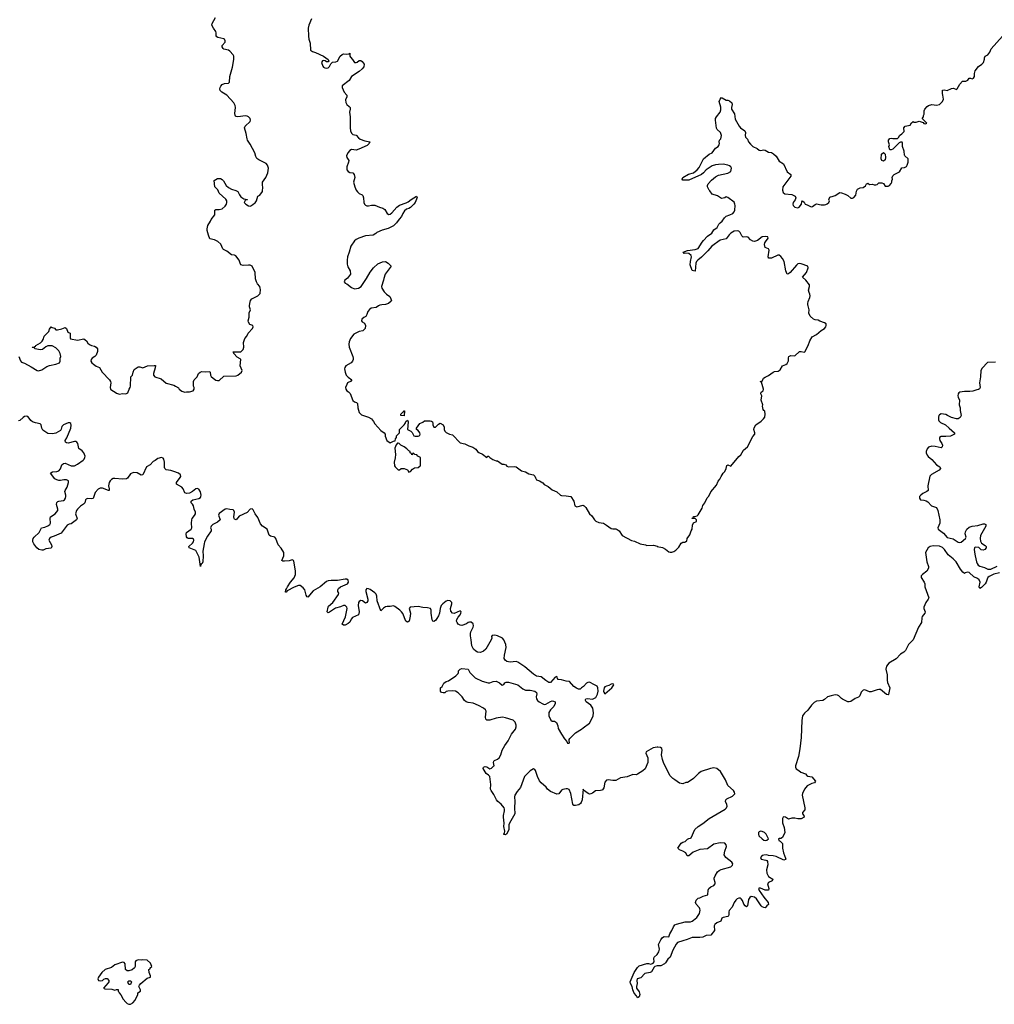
# Model space of a CAD drawing. Header units: inches. Extents: x 2380427 to 2580949, y 385907 to 546039.
# Tile 2 of 121: x 2391807 to 2404335, y 451022 to 463681. Entities that reach past the tile are written whole.
import ezdxf

# ---------------------------------------------------------------- set-up
doc = ezdxf.new("R2010")
doc.units = ezdxf.units.IN
doc.header["$MEASUREMENT"] = 0
for name, color, linetype in [('C3495', 7, 'Continuous'), ('C3496', 7, 'Continuous'), ('C4405', 7, 'Continuous'), ('C4406', 7, 'Continuous')]:
    doc.layers.add(name, color=color, linetype=linetype)

msp = doc.modelspace()

# ---------------------------------------------------------------- linework, layer by layer
at = {"layer": 'C3495', "color": 5, "elevation": 80}
for points in [[(2391795, 459350), (2391816, 459296), (2391830, 459279), (2391870, 459263), (2391956, 459216), (2392030, 459171), (2392050, 459166), (2392090, 459181), (2392156, 459224), (2392190, 459236), (2392270, 459251), (2392318, 459270), (2392328, 459292), (2392329, 459329), (2392334, 459350), (2392329, 459390), (2392310, 459422), (2392270, 459462), (2392226, 459486), (2392190, 459489), (2392170, 459486), (2392144, 459476), (2392098, 459442), (2392070, 459436), (2392006, 459450), (2391990, 459466), (2391970, 459468), (2391968, 459472), (2391990, 459472), (2392010, 459482), (2392015, 459490), (2392074, 459526), (2392094, 459546), (2392109, 459570), (2392122, 459610), (2392183, 459670), (2392190, 459702), (2392210, 459734), (2392224, 459724), (2392253, 459713), (2392270, 459694), (2392294, 459694), (2392350, 459706), (2392390, 459725), (2392410, 459712), (2392425, 459665), (2392454, 459650), (2392454, 459590), (2392458, 459578), (2392550, 459561), (2392630, 459576), (2392667, 459550), (2392684, 459524), (2392703, 459503), (2392731, 459491), (2392770, 459484), (2392790, 459471), (2392807, 459450), (2392805, 459415), (2392791, 459369), (2392771, 459349), (2392738, 459330), (2392727, 459313), (2392723, 459290), (2392735, 459270), (2392756, 459250), (2392790, 459228), (2392831, 459211), (2392866, 459150), (2392961, 459050), (2392974, 459030), (2392978, 459010), (2392971, 458950), (2392976, 458930), (2392990, 458916), (2393034, 458894), (2393050, 458879), (2393090, 458868), (2393130, 458876), (2393170, 458871), (2393190, 458878), (2393196, 458884), (2393213, 458930), (2393229, 458950), (2393233, 458970), (2393235, 459090), (2393257, 459110), (2393265, 459150), (2393278, 459182), (2393290, 459194), (2393330, 459217), (2393350, 459219), (2393390, 459204), (2393450, 459232), (2393537, 459237), (2393553, 459233), (2393550, 459206), (2393527, 459130), (2393527, 459110), (2393543, 459090), (2393625, 459065), (2393690, 459007), (2393790, 458981), (2393811, 458971), (2393847, 458947), (2393858, 458930), (2393890, 458906), (2393930, 458891), (2393950, 458896), (2393990, 458896), (2394038, 458910), (2394049, 458930), (2394049, 458950), (2394042, 458970), (2394042, 459030), (2394049, 459050), (2394089, 459090), (2394106, 459134), (2394128, 459150), (2394150, 459159), (2394190, 459155), (2394250, 459158), (2394256, 459150), (2394261, 459110), (2394270, 459092), (2394292, 459070), (2394330, 459045), (2394350, 459042), (2394370, 459042), (2394430, 459098), (2394590, 459102), (2394610, 459112), (2394658, 459150), (2394668, 459170), (2394642, 459230), (2394649, 459310), (2394642, 459322), (2394602, 459342), (2394558, 459390), (2394558, 459398), (2394546, 459410), (2394650, 459411), (2394679, 459441), (2394689, 459471), (2394685, 459530), (2394700, 459580), (2394726, 459614), (2394742, 459650), (2394801, 459710), (2394809, 459730), (2394802, 459750), (2394764, 459764), (2394746, 459790), (2394745, 459810), (2394758, 459858), (2394758, 459910), (2394775, 459950), (2394761, 459990), (2394762, 460000)], [(2396418, 460000), (2396390, 459982), (2396326, 459974), (2396305, 459955), (2396282, 459930), (2396271, 459890), (2396255, 459865), (2396230, 459854), (2396205, 459830), (2396201, 459810), (2396210, 459798), (2396238, 459778), (2396254, 459750), (2396247, 459710), (2396219, 459681), (2396170, 459672), (2396101, 459639), (2396059, 459581), (2396042, 459538), (2396038, 459510), (2396042, 459470), (2396089, 459350), (2396094, 459330), (2396092, 459310), (2396084, 459290), (2396069, 459271), (2395998, 459230), (2395985, 459210), (2395982, 459190), (2395989, 459150), (2396004, 459110), (2396027, 459087), (2396076, 459050), (2396058, 459030), (2396030, 459018), (2396022, 459010), (2396010, 458990), (2395996, 458950), (2395998, 458930), (2396013, 458910), (2396035, 458895), (2396054, 458874), (2396090, 458783), (2396110, 458768), (2396138, 458758), (2396147, 458747), (2396154, 458690), (2396169, 458629), (2396202, 458602), (2396291, 458570), (2396328, 458548), (2396354, 458514), (2396370, 458483), (2396450, 458401), (2396491, 458370), (2396505, 458350), (2396506, 458326), (2396525, 458270), (2396570, 458242), (2396610, 458262), (2396635, 458265), (2396638, 458290), (2396649, 458310), (2396649, 458331), (2396688, 458370), (2396690, 458414), (2396749, 458471), (2396762, 458490), (2396770, 458514), (2396790, 458534), (2396802, 458510), (2396793, 458413), (2396834, 458390), (2396852, 458372), (2396872, 458332), (2396890, 458325), (2396930, 458326), (2396950, 458334), (2396955, 458350), (2396949, 458370), (2396930, 458398), (2396906, 458410), (2396908, 458430), (2396949, 458491), (2396990, 458505), (2397010, 458525), (2397085, 458525), (2397100, 458520), (2397111, 458511), (2397118, 458490), (2397118, 458470), (2397130, 458442), (2397150, 458442), (2397190, 458482), (2397210, 458494), (2397251, 458470), (2397263, 458443), (2397264, 458410), (2397271, 458390), (2397290, 458375), (2397330, 458354), (2397370, 458343), (2397470, 458241), (2397530, 458226), (2397580, 458200), (2397630, 458186), (2397670, 458158), (2397690, 458131), (2397710, 458116), (2397757, 458097), (2397810, 458054), (2397826, 458070), (2397834, 458070), (2397852, 458050), (2397890, 458025), (2397930, 458011), (2397950, 458011), (2398010, 457965), (2398030, 457965), (2398056, 457956), (2398070, 457942), (2398092, 457932), (2398170, 457936), (2398190, 457931), (2398259, 457879), (2398310, 457867), (2398350, 457841), (2398411, 457831), (2398430, 457812), (2398436, 457790), (2398450, 457765), (2398490, 457751), (2398530, 457727), (2398550, 457707), (2398600, 457680), (2398650, 457636), (2398710, 457611), (2398758, 457570), (2398770, 457564), (2398830, 457560), (2398891, 457551), (2398931, 457490), (2398941, 457430), (2398970, 457420), (2399050, 457439), (2399064, 457430), (2399082, 457410), (2399130, 457327), (2399161, 457301), (2399194, 457250), (2399212, 457232), (2399250, 457218), (2399310, 457207), (2399350, 457183), (2399410, 457138), (2399430, 457133), (2399470, 457133), (2399488, 457128), (2399511, 457110), (2399552, 457050), (2399670, 456985), (2399710, 456976), (2399781, 456941), (2399850, 456931), (2399870, 456921), (2399953, 456927), (2400000, 456911)], [(2400000, 454328), (2399950, 454318), (2399858, 454270), (2399856, 454250), (2399879, 454190), (2399883, 454150), (2399879, 454130), (2399846, 454050), (2399817, 454023), (2399750, 453981), (2399730, 453974), (2399690, 453975), (2399615, 453945), (2399530, 453934), (2399470, 453901), (2399430, 453899), (2399370, 453909), (2399350, 453904), (2399330, 453878), (2399314, 453806), (2399299, 453781), (2399290, 453774), (2399271, 453769), (2399210, 453766), (2399170, 453735), (2399150, 453726), (2399130, 453725), (2399112, 453732), (2399055, 453775), (2399050, 453786), (2399037, 453650), (2399025, 453615), (2399017, 453603), (2398994, 453586), (2398950, 453576), (2398930, 453578), (2398915, 453595), (2398891, 453731), (2398870, 453784), (2398850, 453794), (2398830, 453794), (2398790, 453784), (2398770, 453774), (2398737, 453730), (2398710, 453722), (2398630, 453757), (2398590, 453789), (2398573, 453813), (2398510, 453869), (2398490, 453894), (2398463, 453950), (2398439, 454030), (2398430, 454042), (2398410, 454049), (2398370, 454024), (2398296, 453950), (2398244, 453810), (2398201, 453759), (2398171, 453710), (2398165, 453690), (2398171, 453631), (2398166, 453550), (2398170, 453470), (2398102, 453350), (2398095, 453330), (2398096, 453264), (2398065, 453210), (2398050, 453199), (2398030, 453206), (2398029, 453209), (2398039, 453221), (2398044, 453250), (2398032, 453310), (2398035, 453350), (2398024, 453430), (2398024, 453450), (2398038, 453510), (2398040, 453530), (2398034, 453550), (2397996, 453596), (2397954, 453630), (2397937, 453650), (2397901, 453721), (2397866, 453770), (2397859, 453790), (2397863, 453850), (2397849, 453950), (2397835, 453970), (2397801, 453990), (2397765, 454055), (2397769, 454070), (2397790, 454078), (2397813, 454073), (2397850, 454051), (2397870, 454056), (2397898, 454082), (2397904, 454090), (2397898, 454130), (2397901, 454150), (2397910, 454158), (2397947, 454173), (2397969, 454191), (2397993, 454230), (2398009, 454290), (2398044, 454350), (2398087, 454410), (2398130, 454495), (2398181, 454559), (2398189, 454590), (2398189, 454610), (2398177, 454650), (2398150, 454676), (2398050, 454707), (2398012, 454712), (2397930, 454699), (2397850, 454677), (2397810, 454675), (2397799, 454690), (2397793, 454713), (2397801, 454790), (2397793, 454810), (2397770, 454829), (2397705, 454865), (2397634, 454894), (2397570, 454902), (2397544, 454910), (2397525, 454930), (2397496, 454976), (2397445, 455025), (2397410, 455050), (2397370, 455053), (2397311, 455049), (2397290, 455044), (2397270, 455027), (2397250, 455025), (2397229, 455029), (2397217, 455050), (2397218, 455090), (2397238, 455110), (2397258, 455150), (2397290, 455171), (2397318, 455182), (2397415, 455245), (2397443, 455277), (2397449, 455290), (2397449, 455310), (2397470, 455331), (2397490, 455341), (2397572, 455332), (2397592, 455290), (2397660, 455220), (2397750, 455176), (2397830, 455156), (2397850, 455156), (2397891, 455171), (2397930, 455178), (2397975, 455155), (2398010, 455125), (2398030, 455132), (2398045, 455155), (2398058, 455162), (2398090, 455163), (2398210, 455130), (2398276, 455076), (2398310, 455059), (2398370, 455060), (2398427, 455047), (2398450, 455030), (2398455, 455015), (2398447, 454973), (2398450, 454950), (2398463, 454930), (2398484, 454910), (2398530, 454883), (2398550, 454877), (2398570, 454880), (2398630, 454917), (2398650, 454922), (2398670, 454921), (2398691, 454910), (2398691, 454890), (2398673, 454850), (2398630, 454810), (2398610, 454774), (2398610, 454730), (2398633, 454673), (2398650, 454664), (2398682, 454662), (2398705, 454645), (2398723, 454603), (2398730, 454570), (2398770, 454495), (2398810, 454436), (2398841, 454401), (2398850, 454381), (2398870, 454378), (2398875, 454390), (2398868, 454410), (2398868, 454428), (2398879, 454441), (2398950, 454511), (2399030, 454558), (2399050, 454578), (2399130, 454636), (2399150, 454665), (2399178, 454730), (2399182, 454770), (2399174, 454830), (2399150, 454870), (2399089, 454910), (2399079, 454930), (2399080, 454940), (2399086, 454950), (2399105, 454955), (2399170, 454945), (2399214, 454966), (2399234, 455010), (2399241, 455050), (2399240, 455090), (2399230, 455111), (2399196, 455130), (2399130, 455162), (2399110, 455161), (2399091, 455150), (2399053, 455107), (2399030, 455089), (2399010, 455075), (2398990, 455075), (2398965, 455085), (2398930, 455108), (2398873, 455173), (2398830, 455175), (2398770, 455195), (2398730, 455198), (2398718, 455210), (2398715, 455230), (2398710, 455235), (2398690, 455228), (2398630, 455159), (2398610, 455158), (2398570, 455183), (2398510, 455231), (2398450, 455242), (2398410, 455265), (2398302, 455362), (2398210, 455422), (2398189, 455429), (2398110, 455422), (2398068, 455428), (2398046, 455446), (2398036, 455470), (2398039, 455510), (2398062, 455610), (2398054, 455650), (2398028, 455708), (2398011, 455730), (2397950, 455760), (2397914, 455766), (2397878, 455762), (2397871, 455750), (2397874, 455730), (2397867, 455710), (2397798, 455590), (2397770, 455561), (2397730, 455545), (2397690, 455549), (2397670, 455561), (2397638, 455590), (2397619, 455630), (2397612, 455710), (2397601, 455761), (2397601, 455790), (2397606, 455810), (2397635, 455870), (2397638, 455890), (2397634, 455914), (2397610, 455935), (2397590, 455937), (2397570, 455930), (2397550, 455915), (2397490, 455892), (2397470, 455895), (2397445, 455910), (2397429, 455930), (2397421, 455950), (2397425, 455970), (2397442, 455998), (2397470, 456031), (2397479, 456050), (2397482, 456070), (2397470, 456079), (2397390, 456045), (2397369, 456049), (2397350, 456078), (2397345, 456110), (2397361, 456170), (2397362, 456190), (2397339, 456210), (2397310, 456212), (2397290, 456203), (2397245, 456170), (2397226, 456150), (2397212, 456110), (2397205, 456050), (2397190, 456017), (2397170, 455981), (2397150, 455957), (2397130, 455944), (2397118, 455950), (2397110, 455966), (2397098, 456050), (2397098, 456090), (2397087, 456110), (2397050, 456121), (2396990, 456122), (2396930, 456138), (2396824, 456130), (2396813, 456110), (2396830, 456050), (2396826, 456014), (2396813, 455950), (2396790, 455937), (2396770, 455950), (2396730, 456046), (2396713, 456070), (2396694, 456090), (2396630, 456138), (2396610, 456144), (2396570, 456136), (2396530, 456137), (2396510, 456133), (2396484, 456116), (2396450, 456082), (2396401, 456210), (2396398, 456270), (2396390, 456295), (2396373, 456313), (2396310, 456356), (2396290, 456365), (2396270, 456367), (2396256, 456350), (2396256, 456330), (2396280, 456230), (2396280, 456210), (2396270, 456186), (2396250, 456178), (2396213, 456210), (2396194, 456214), (2396170, 456201), (2396164, 456190), (2396158, 456150), (2396170, 456070), (2396161, 456030), (2396084, 455996), (2396066, 455974), (2396050, 455937), (2396030, 455917), (2395990, 455897), (2395970, 455898), (2395953, 455910), (2395996, 456004), (2396014, 456090), (2396015, 456110), (2396010, 456129), (2395991, 456151), (2395970, 456151), (2395930, 456133), (2395867, 456113), (2395790, 456062), (2395770, 456057), (2395759, 456070), (2395771, 456130), (2395778, 456142), (2395830, 456190), (2395905, 456290), (2395907, 456310), (2395898, 456330), (2395897, 456350), (2395904, 456370), (2395930, 456390), (2396022, 456430), (2396033, 456450), (2396030, 456475), (2396010, 456488), (2395990, 456490), (2395890, 456470), (2395810, 456472), (2395770, 456465), (2395750, 456456), (2395670, 456391), (2395581, 456339), (2395510, 456256), (2395502, 456262), (2395490, 456284), (2395471, 456351), (2395450, 456378), (2395410, 456407), (2395390, 456407), (2395333, 456387), (2395243, 456337), (2395230, 456322), (2395222, 456322), (2395228, 456350), (2395238, 456362), (2395248, 456390), (2395286, 456450), (2395335, 456505), (2395353, 456547), (2395354, 456594), (2395330, 456718), (2395326, 456726), (2395310, 456735), (2395270, 456723), (2395210, 456718), (2395190, 456720), (2395176, 456730), (2395200, 456790), (2395204, 456810), (2395201, 456830), (2395167, 456887), (2395129, 456930), (2395101, 457010), (2395086, 457026), (2395030, 457041), (2395014, 457054), (2394990, 457130), (2394930, 457170), (2394901, 457201), (2394870, 457282), (2394833, 457330), (2394810, 457378), (2394793, 457393), (2394770, 457389), (2394730, 457346), (2394630, 457296), (2394590, 457249), (2394570, 457259), (2394565, 457270), (2394561, 457290), (2394566, 457350), (2394561, 457370), (2394550, 457380), (2394510, 457382), (2394470, 457394), (2394450, 457390), (2394370, 457332), (2394363, 457310), (2394383, 457250), (2394350, 457219), (2394291, 457190), (2394268, 457170), (2394261, 457150), (2394268, 457130), (2394268, 457110), (2394220, 457040), (2394184, 456970), (2394176, 456944), (2394162, 456850), (2394164, 456790), (2394159, 456710), (2394153, 456690), (2394139, 456681), (2394131, 456669), (2394130, 456649), (2394115, 456770), (2394080, 456840), (2394070, 456855), (2394050, 456867), (2393984, 456890), (2393983, 456910), (2394027, 456950), (2394040, 456970), (2394046, 456990), (2394041, 457001), (2394030, 457011), (2393972, 457012), (2393959, 457020), (2393952, 457032), (2393947, 457070), (2393952, 457090), (2394011, 457130), (2394021, 457150), (2394016, 457210), (2394018, 457250), (2394025, 457270), (2394055, 457305), (2394067, 457330), (2394066, 457350), (2394048, 457390), (2394040, 457430), (2394030, 457453), (2394013, 457470), (2394009, 457490), (2394031, 457509), (2394110, 457526), (2394130, 457540), (2394137, 457550), (2394140, 457570), (2394130, 457609), (2394110, 457643), (2394087, 457653), (2394069, 457651), (2394026, 457614), (2393990, 457594), (2393950, 457591), (2393930, 457600), (2393907, 457650), (2393892, 457672), (2393822, 457710), (2393823, 457730), (2393870, 457793), (2393877, 457810), (2393874, 457830), (2393850, 457852), (2393790, 457874), (2393750, 457885), (2393690, 457892), (2393674, 457910), (2393670, 457922), (2393668, 457990), (2393658, 458030), (2393650, 458045), (2393630, 458054), (2393582, 458038), (2393550, 458013), (2393521, 457999), (2393484, 457956), (2393435, 457930), (2393390, 457830), (2393370, 457827), (2393315, 457855), (2393270, 457859), (2393230, 457841), (2393194, 457786), (2393181, 457779), (2393130, 457774), (2393030, 457784), (2393010, 457781), (2392988, 457770), (2392969, 457751), (2392957, 457730), (2392950, 457690), (2392959, 457650), (2392956, 457630), (2392950, 457628), (2392870, 457660), (2392842, 457658), (2392815, 457645), (2392777, 457603), (2392750, 457524), (2392730, 457520), (2392677, 457523), (2392662, 457518), (2392651, 457509), (2392643, 457470), (2392629, 457451), (2392590, 457425), (2392552, 457390), (2392539, 457370), (2392524, 457330), (2392545, 457270), (2392539, 457250), (2392470, 457200), (2392444, 457196), (2392419, 457181), (2392341, 457079), (2392250, 457040), (2392210, 457028), (2392188, 457012), (2392183, 456990), (2392217, 456930), (2392221, 456910), (2392212, 456888), (2392144, 456876), (2392110, 456861), (2392090, 456859), (2392053, 456870), (2392026, 456890), (2391990, 456942), (2391977, 456970), (2391974, 456990), (2391979, 457010), (2391991, 457030), (2392056, 457090), (2392086, 457150), (2392130, 457158), (2392170, 457174), (2392193, 457190), (2392202, 457210), (2392198, 457270), (2392204, 457290), (2392265, 457330), (2392296, 457370), (2392298, 457390), (2392280, 457450), (2392285, 457475), (2392295, 457485), (2392310, 457490), (2392370, 457500), (2392384, 457510), (2392396, 457530), (2392401, 457550), (2392399, 457570), (2392386, 457614), (2392391, 457630), (2392418, 457670), (2392436, 457730), (2392433, 457753), (2392410, 457767), (2392373, 457767), (2392330, 457755), (2392310, 457755), (2392284, 457764), (2392260, 457780), (2392205, 457850), (2392206, 457854), (2392230, 457866), (2392286, 457870), (2392310, 457882), (2392330, 457906), (2392350, 457956), (2392370, 457975), (2392390, 457981), (2392467, 457947), (2392490, 457944), (2392510, 457947), (2392550, 457968), (2392622, 458018), (2392636, 458030), (2392645, 458050), (2392647, 458070), (2392633, 458110), (2392610, 458136), (2392568, 458168), (2392555, 458230), (2392543, 458250), (2392530, 458258), (2392510, 458258), (2392430, 458237), (2392410, 458241), (2392394, 458250), (2392393, 458270), (2392414, 458306), (2392464, 458430), (2392467, 458467), (2392463, 458490), (2392450, 458498), (2392430, 458498), (2392370, 458474), (2392350, 458450), (2392342, 458418), (2392330, 458399), (2392273, 458367), (2392230, 458358), (2392170, 458359), (2392103, 458403), (2392090, 458430), (2392084, 458470), (2392070, 458487), (2392010, 458496), (2391970, 458510), (2391949, 458529), (2391930, 458558), (2391910, 458578), (2391890, 458582), (2391870, 458578), (2391850, 458567), (2391810, 458529), (2391790, 458524)], [(2400000, 451515), (2399973, 451507), (2399961, 451499), (2399930, 451441), (2399910, 451430), (2399844, 451416), (2399790, 451364), (2399745, 451350), (2399738, 451330), (2399746, 451290), (2399734, 451250), (2399737, 451230), (2399770, 451183), (2399779, 451150), (2399770, 451119), (2399750, 451106), (2399737, 451130), (2399706, 451166), (2399690, 451209), (2399681, 451250), (2399657, 451290), (2399656, 451310), (2399707, 451430), (2399750, 451496), (2399770, 451515), (2399870, 451547), (2399890, 451547), (2399919, 451539), (2399951, 451549), (2399961, 451570), (2399960, 451610), (2399964, 451630), (2399999, 451661), (2400000, 451663)]]:
    msp.add_lwpolyline(points, dxfattribs=at)
at = {"layer": 'C3495', "color": 5}
for points, elevation in [([(2396750, 458586), (2396706, 458590), (2396706, 458610), (2396730, 458634), (2396742, 458638), (2396750, 458654), (2396754, 458650)], 80), ([(2396670, 458238), (2396664, 458236), (2396644, 458216), (2396627, 458173), (2396637, 458090), (2396634, 458046), (2396621, 457990), (2396625, 457945), (2396632, 457932), (2396670, 457894), (2396690, 457894), (2396710, 457912), (2396751, 457911), (2396790, 457892), (2396810, 457865), (2396830, 457871), (2396857, 457903), (2396881, 457919), (2396930, 457925), (2396955, 457945), (2396958, 457950), (2396958, 458050), (2396926, 458070), (2396910, 458086), (2396886, 458090), (2396870, 458106), (2396858, 458102), (2396854, 458090), (2396848, 458088), (2396842, 458102), (2396826, 458110), (2396826, 458130), (2396810, 458138), (2396785, 458165), (2396750, 458189), (2396706, 458210), (2396686, 458230)], 80), ([(2399430, 455144), (2399410, 455138), (2399379, 455121), (2399350, 455114), (2399330, 455102), (2399320, 455090), (2399310, 455050), (2399315, 455035), (2399330, 455015), (2399419, 455090), (2399444, 455130), (2399439, 455139)], 80), ([(2393390, 451594), (2393370, 451589), (2393330, 451594), (2393298, 451582), (2393291, 451569), (2393291, 451510), (2393281, 451490), (2393253, 451467), (2393210, 451453), (2393190, 451454), (2393169, 451469), (2393162, 451542), (2393150, 451558), (2393130, 451562), (2393031, 451529), (2392985, 451495), (2392907, 451470), (2392863, 451430), (2392818, 451370), (2392811, 451350), (2392822, 451330), (2392850, 451324), (2392870, 451326), (2392890, 451344), (2392910, 451353), (2392932, 451352), (2392953, 451330), (2392953, 451310), (2392944, 451296), (2392882, 451230), (2392902, 451222), (2392990, 451216), (2393030, 451205), (2393050, 451211), (2393072, 451212), (2393074, 451190), (2393082, 451182), (2393085, 451170), (2393105, 451145), (2393138, 451090), (2393170, 451051), (2393190, 451031), (2393210, 451022), (2393230, 451022), (2393260, 451040), (2393290, 451074), (2393326, 451150), (2393326, 451170), (2393358, 451190), (2393358, 451210), (2393338, 451250), (2393349, 451270), (2393364, 451290), (2393444, 451356), (2393488, 451370), (2393488, 451390), (2393469, 451429), (2393468, 451470), (2393482, 451478), (2393486, 451490), (2393506, 451510), (2393488, 451550), (2393446, 451590)], 120), ([(2393210, 451278), (2393204, 451284), (2393195, 451310), (2393210, 451325), (2393230, 451325), (2393245, 451310), (2393230, 451278)], 120)]:
    msp.add_lwpolyline(points, close=True, dxfattribs=dict(at, elevation=elevation))
at = {"layer": 'C3496', "color": 5, "elevation": 80}
for points in [[(2394762, 460000), (2394763, 460030), (2394773, 460070), (2394789, 460090), (2394869, 460130), (2394898, 460162), (2394903, 460210), (2394899, 460230), (2394892, 460250), (2394864, 460284), (2394850, 460310), (2394839, 460350), (2394833, 460430), (2394793, 460510), (2394770, 460523), (2394750, 460526), (2394679, 460519), (2394650, 460530), (2394639, 460550), (2394630, 460590), (2394584, 460645), (2394570, 460652), (2394530, 460656), (2394470, 460705), (2394426, 460726), (2394416, 460736), (2394394, 460794), (2394354, 460830), (2394310, 460850), (2394250, 460864), (2394232, 460910), (2394216, 460970), (2394215, 460990), (2394227, 461033), (2394261, 461090), (2394267, 461113), (2394314, 461170), (2394317, 461230), (2394330, 461241), (2394370, 461240), (2394410, 461251), (2394450, 461284), (2394467, 461310), (2394471, 461330), (2394471, 461350), (2394455, 461375), (2394369, 461450), (2394354, 461494), (2394317, 461530), (2394308, 461612), (2394350, 461641), (2394390, 461638), (2394410, 461627), (2394427, 461610), (2394463, 461550), (2394490, 461525), (2394530, 461500), (2394584, 461484), (2394610, 461470), (2394631, 461430), (2394650, 461403), (2394690, 461378), (2394734, 461370), (2394730, 461366), (2394710, 461366), (2394692, 461330), (2394712, 461310), (2394746, 461286), (2394770, 461282), (2394788, 461292), (2394806, 461310), (2394835, 461325), (2394849, 461351), (2394866, 461410), (2394893, 461427), (2394929, 461470), (2394934, 461534), (2394929, 461551), (2394928, 461590), (2394970, 461651), (2394998, 461710), (2395004, 461770), (2394993, 461810), (2394976, 461830), (2394879, 461879), (2394857, 461897), (2394842, 461922), (2394830, 461970), (2394770, 462082), (2394736, 462130), (2394729, 462149), (2394718, 462218), (2394698, 462290), (2394707, 462313), (2394769, 462370), (2394775, 462390), (2394769, 462410), (2394749, 462430), (2394730, 462441), (2394710, 462443), (2394610, 462432), (2394590, 462435), (2394582, 462442), (2394575, 462455), (2394574, 462474), (2394582, 462550), (2394577, 462577), (2394560, 462610), (2394471, 462711), (2394405, 462750), (2394383, 462770), (2394378, 462790), (2394383, 462810), (2394392, 462828), (2394411, 462849), (2394439, 462861), (2394490, 462865), (2394502, 462878), (2394507, 462950), (2394541, 463070), (2394558, 463170), (2394560, 463210), (2394551, 463231), (2394510, 463275), (2394490, 463289), (2394430, 463302), (2394422, 463310), (2394409, 463330), (2394409, 463350), (2394448, 463390), (2394448, 463410), (2394438, 463430), (2394430, 463434), (2394353, 463453), (2394341, 463461), (2394333, 463473), (2394332, 463510), (2394326, 463530), (2394296, 463570), (2394277, 463610), (2394279, 463630), (2394324, 463710)], [(2395557, 463690), (2395524, 463610), (2395514, 463574), (2395519, 463470), (2395524, 463430), (2395540, 463380), (2395546, 463290), (2395570, 463271), (2395610, 463260), (2395714, 463210), (2395771, 463170), (2395779, 463150), (2395770, 463139), (2395750, 463141), (2395733, 463153), (2395710, 463157), (2395698, 463150), (2395687, 463130), (2395703, 463083), (2395711, 463071), (2395730, 463061), (2395750, 463056), (2395770, 463063), (2395790, 463081), (2395806, 463114), (2395826, 463134), (2395870, 463139), (2395891, 463149), (2395925, 463210), (2395950, 463233), (2395970, 463241), (2396010, 463238), (2396038, 463242), (2396050, 463252), (2396051, 463210), (2396057, 463197), (2396085, 463170), (2396110, 463131), (2396130, 463131), (2396144, 463136), (2396170, 463157), (2396190, 463156), (2396210, 463144), (2396233, 463110), (2396230, 463074), (2396210, 463048), (2396170, 463014), (2396071, 462950), (2396043, 462897), (2395951, 462830), (2395951, 462810), (2395979, 462750), (2396011, 462710), (2396011, 462690), (2395996, 462650), (2395998, 462618), (2396011, 462590), (2396044, 462564), (2396054, 462550), (2396055, 462530), (2396047, 462490), (2396056, 462430), (2396053, 462290), (2396059, 462250), (2396070, 462224), (2396090, 462206), (2396130, 462198), (2396162, 462162), (2396185, 462145), (2396243, 462123), (2396306, 462110), (2396301, 462090), (2396275, 462065), (2396165, 462015), (2396130, 462003), (2396070, 462010), (2396050, 462001), (2396023, 461970), (2396007, 461930), (2396010, 461910), (2396036, 461870), (2396035, 461850), (2396013, 461790), (2396013, 461750), (2396028, 461728), (2396050, 461718), (2396090, 461710), (2396106, 461690), (2396114, 461650), (2396099, 461590), (2396116, 461530), (2396132, 461490), (2396148, 461468), (2396170, 461448), (2396210, 461430), (2396219, 461419), (2396227, 461390), (2396229, 461330), (2396237, 461310), (2396250, 461296), (2396270, 461288), (2396290, 461288), (2396330, 461298), (2396370, 461298), (2396430, 461270), (2396476, 461256), (2396500, 461240), (2396530, 461188), (2396550, 461178), (2396570, 461182), (2396590, 461196), (2396656, 461270), (2396690, 461297), (2396773, 461327), (2396799, 461341), (2396837, 461370), (2396909, 461410), (2396916, 461396), (2396890, 461330), (2396875, 461310), (2396830, 461266), (2396810, 461254), (2396777, 461243), (2396755, 461225), (2396730, 461190), (2396713, 461150), (2396683, 461117), (2396652, 461068), (2396610, 461031), (2396543, 460997), (2396464, 460976), (2396397, 460943), (2396385, 460930), (2396350, 460910), (2396250, 460901), (2396168, 460872), (2396130, 460853), (2396110, 460837), (2396062, 460770), (2396043, 460690), (2396022, 460630), (2396015, 460590), (2396016, 460536), (2396024, 460504), (2396053, 460450), (2396057, 460410), (2396021, 460359), (2395985, 460330), (2395978, 460310), (2395990, 460292), (2396010, 460285), (2396070, 460239), (2396110, 460220), (2396162, 460230), (2396195, 460250), (2396265, 460355), (2396310, 460436), (2396353, 460490), (2396410, 460543), (2396470, 460567), (2396510, 460571), (2396545, 460550), (2396582, 460510), (2396505, 460410), (2396487, 460353), (2396485, 460330), (2396458, 460250), (2396462, 460230), (2396490, 460182), (2396522, 460150), (2396564, 460124), (2396570, 460114), (2396585, 460070), (2396580, 460060), (2396547, 460033), (2396510, 460019), (2396463, 460017), (2396434, 460010), (2396418, 460000)]]:
    msp.add_lwpolyline(points, dxfattribs=at)
at = {"layer": 'C4405', "color": 5, "elevation": 80}
for points in [[(2400000, 456911), (2400002, 456910), (2400070, 456896), (2400110, 456874), (2400150, 456841), (2400170, 456834), (2400190, 456834), (2400216, 456844), (2400240, 456860), (2400279, 456900), (2400310, 456952), (2400330, 456962), (2400358, 456962), (2400370, 456974), (2400382, 456978), (2400388, 457010), (2400421, 457059), (2400437, 457110), (2400449, 457130), (2400456, 457184), (2400468, 457212), (2400506, 457230), (2400506, 457250), (2400490, 457266), (2400450, 457266), (2400447, 457273), (2400462, 457278), (2400468, 457292), (2400487, 457293), (2400516, 457304), (2400530, 457314), (2400580, 457400), (2400586, 457434), (2400614, 457470), (2400645, 457535), (2400663, 457557), (2400689, 457610), (2400762, 457698), (2400784, 457750), (2400806, 457774), (2400822, 457810), (2400849, 457850), (2400869, 457871), (2400889, 457910), (2400898, 457950), (2400910, 457958), (2400950, 457942), (2401050, 458066), (2401075, 458085), (2401112, 458148), (2401164, 458190), (2401230, 458322), (2401255, 458350), (2401258, 458370), (2401244, 458410), (2401247, 458433), (2401269, 458470), (2401339, 458521), (2401369, 458550), (2401383, 458570), (2401389, 458609), (2401387, 458647), (2401370, 458658), (2401362, 458670), (2401357, 458710), (2401359, 458730), (2401339, 458790), (2401345, 458845), (2401335, 458870), (2401338, 458890), (2401362, 458910), (2401369, 458930), (2401342, 459022), (2401326, 459030), (2401350, 459034), (2401368, 459070), (2401390, 459086), (2401434, 459106), (2401494, 459150), (2401510, 459158), (2401557, 459163), (2401582, 459178), (2401610, 459231), (2401654, 459246), (2401670, 459262), (2401687, 459293), (2401690, 459332), (2401695, 459350), (2401703, 459357), (2401718, 459362), (2401770, 459360), (2401830, 459413), (2401850, 459415), (2401890, 459405), (2401897, 459410), (2401942, 459490), (2401962, 459550), (2401995, 459605), (2402050, 459633), (2402110, 459687), (2402150, 459711), (2402169, 459730), (2402175, 459750), (2402175, 459770), (2402150, 459785), (2402090, 459804), (2402070, 459817), (2402030, 459823), (2402010, 459832), (2401969, 459870), (2401950, 459908), (2401955, 459950), (2401941, 460000)], [(2404350, 459279), (2404247, 459273), (2404180, 459200), (2404161, 459170), (2404157, 459090), (2404143, 459010), (2404152, 458950), (2404144, 458936), (2404130, 458925), (2404110, 458922), (2404057, 458903), (2404021, 458899), (2403950, 458902), (2403890, 458892), (2403878, 458882), (2403869, 458870), (2403866, 458846), (2403868, 458828), (2403885, 458790), (2403883, 458730), (2403894, 458690), (2403895, 458655), (2403908, 458592), (2403895, 458565), (2403870, 458550), (2403850, 458550), (2403786, 458566), (2403734, 458594), (2403710, 458603), (2403650, 458613), (2403630, 458601), (2403622, 458590), (2403618, 458570), (2403617, 458537), (2403622, 458522), (2403644, 458504), (2403708, 458470), (2403756, 458430), (2403821, 458370), (2403825, 458350), (2403773, 458327), (2403710, 458320), (2403650, 458323), (2403632, 458310), (2403629, 458290), (2403635, 458270), (2403660, 458230), (2403668, 458210), (2403663, 458190), (2403650, 458177), (2403574, 458194), (2403530, 458196), (2403490, 458184), (2403470, 458164), (2403459, 458130), (2403459, 458110), (2403470, 458081), (2403484, 458064), (2403530, 458027), (2403590, 457958), (2403636, 457930), (2403645, 457910), (2403627, 457890), (2403526, 457834), (2403506, 457814), (2403482, 457690), (2403486, 457630), (2403467, 457613), (2403416, 457590), (2403388, 457570), (2403374, 457550), (2403373, 457530), (2403387, 457507), (2403430, 457504), (2403457, 457497), (2403481, 457481), (2403529, 457429), (2403590, 457410), (2403609, 457370), (2403636, 457250), (2403633, 457210), (2403608, 457150), (2403611, 457130), (2403681, 457081), (2403730, 457025), (2403806, 457006), (2403870, 456963), (2403890, 456959), (2403910, 456964), (2403964, 457010), (2403971, 457030), (2403962, 457070), (2403964, 457096), (2403981, 457130), (2404010, 457157), (2404049, 457169), (2404123, 457177), (2404190, 457199), (2404210, 457199), (2404226, 457190), (2404224, 457170), (2404156, 457050), (2404152, 457010), (2404158, 456978), (2404170, 456951), (2404219, 456919), (2404228, 456910), (2404228, 456890), (2404213, 456870), (2404190, 456861), (2404164, 456864), (2404134, 456894), (2404090, 456900), (2404079, 456890), (2404076, 456870), (2404083, 456810), (2404090, 456790), (2404106, 456710), (2404113, 456690), (2404129, 456670), (2404150, 456654), (2404210, 456637), (2404250, 456615), (2404290, 456618), (2404370, 456653)], [(2404401, 456570), (2404328, 456552), (2404270, 456523), (2404252, 456510), (2404241, 456490), (2404232, 456450), (2404217, 456430), (2404170, 456381), (2404150, 456370), (2404141, 456390), (2404151, 456450), (2404139, 456479), (2404117, 456497), (2404070, 456520), (2404010, 456575), (2403990, 456579), (2403961, 456570), (2403950, 456561), (2403930, 456578), (2403898, 456618), (2403845, 456710), (2403806, 456750), (2403742, 456802), (2403695, 456870), (2403670, 456894), (2403630, 456914), (2403550, 456918), (2403511, 456910), (2403486, 456890), (2403449, 456830), (2403469, 456710), (2403490, 456650), (2403489, 456630), (2403468, 456590), (2403411, 456549), (2403395, 456530), (2403396, 456510), (2403435, 456450), (2403441, 456430), (2403442, 456390), (2403491, 456250), (2403486, 456230), (2403456, 456190), (2403429, 456130), (2403427, 456110), (2403447, 456070), (2403440, 456050), (2403408, 456010), (2403401, 455990), (2403399, 455930), (2403361, 455870), (2403292, 455710), (2403233, 455647), (2403195, 455570), (2403172, 455548), (2403130, 455522), (2403075, 455465), (2402979, 455410), (2402949, 455370), (2402940, 455330), (2402958, 455258), (2402956, 455190), (2402961, 455161), (2402990, 455090), (2402975, 455005), (2402970, 455001), (2402950, 455007), (2402870, 455068), (2402850, 455071), (2402830, 455067), (2402750, 455038), (2402730, 455039), (2402670, 455064), (2402650, 455061), (2402624, 455036), (2402607, 454990), (2402591, 454969), (2402548, 454952), (2402490, 454917), (2402470, 454910), (2402450, 454912), (2402419, 454930), (2402383, 454943), (2402370, 454952), (2402334, 454990), (2402318, 454998), (2402290, 455000), (2402236, 454990), (2402190, 454975), (2402150, 454941), (2402130, 454930), (2402050, 454920), (2402018, 454902), (2401986, 454870), (2401937, 454803), (2401893, 454767), (2401871, 454730), (2401859, 454670), (2401851, 454451), (2401833, 454307), (2401819, 454210), (2401781, 454090), (2401779, 454070), (2401789, 454049), (2401823, 454030), (2401848, 454008), (2401907, 453987), (2401925, 453965), (2401937, 453957), (2401990, 453945), (2402038, 453890), (2402022, 453870), (2401990, 453859), (2401930, 453829), (2401895, 453790), (2401868, 453732), (2401866, 453710), (2401901, 453550), (2401898, 453522), (2401871, 453490), (2401871, 453470), (2401885, 453450), (2401891, 453429), (2401850, 453406), (2401810, 453406), (2401770, 453415), (2401730, 453415), (2401690, 453404), (2401650, 453429), (2401630, 453434), (2401622, 453430), (2401611, 453410), (2401610, 453354), (2401635, 453295), (2401641, 453230), (2401614, 453166), (2401590, 453155), (2401570, 453155), (2401562, 453150), (2401565, 453130), (2401581, 453121), (2401611, 453090), (2401611, 453030), (2401626, 452970), (2401650, 452902), (2401653, 452890), (2401650, 452882), (2401630, 452876), (2401530, 452921), (2401490, 452930), (2401434, 452935), (2401410, 452943), (2401370, 452941), (2401350, 452935), (2401328, 452910), (2401338, 452890), (2401396, 452876), (2401411, 452871), (2401419, 452859), (2401423, 452817), (2401406, 452750), (2401409, 452710), (2401430, 452665), (2401487, 452630), (2401478, 452610), (2401431, 452590), (2401418, 452570), (2401438, 452510), (2401431, 452490), (2401390, 452490), (2401330, 452515), (2401310, 452517), (2401305, 452510), (2401310, 452485), (2401370, 452400), (2401428, 452330), (2401434, 452306), (2401410, 452289), (2401390, 452264), (2401370, 452265), (2401350, 452276), (2401338, 452290), (2401279, 452379), (2401250, 452400), (2401210, 452410), (2401190, 452396), (2401175, 452370), (2401161, 452290), (2401158, 452282), (2401150, 452277), (2401130, 452290), (2401116, 452310), (2401097, 452357), (2401079, 452379), (2401070, 452386), (2401050, 452388), (2401030, 452378), (2401010, 452361), (2400990, 452331), (2400964, 452270), (2400926, 452230), (2400921, 452210), (2400924, 452176), (2400919, 452161), (2400909, 452151), (2400850, 452139), (2400831, 452130), (2400818, 452090), (2400770, 452070), (2400743, 452050), (2400735, 452030), (2400738, 451970), (2400690, 451910), (2400630, 451907), (2400590, 451887), (2400550, 451880), (2400450, 451882), (2400386, 451854), (2400330, 451840), (2400264, 451816), (2400245, 451795), (2400203, 451717), (2400170, 451630), (2400138, 451602), (2400110, 451555), (2400097, 451543), (2400050, 451517), (2400004, 451516), (2400000, 451515)], [(2400000, 451663), (2400023, 451697), (2400030, 451730), (2400020, 451790), (2400050, 451853), (2400070, 451880), (2400090, 451894), (2400150, 451891), (2400165, 451930), (2400190, 451970), (2400210, 452018), (2400230, 452042), (2400250, 452054), (2400359, 452081), (2400430, 452084), (2400450, 452090), (2400470, 452103), (2400510, 452140), (2400546, 452190), (2400553, 452233), (2400551, 452251), (2400544, 452264), (2400502, 452310), (2400494, 452330), (2400501, 452359), (2400530, 452386), (2400550, 452391), (2400591, 452411), (2400653, 452430), (2400657, 452490), (2400664, 452510), (2400689, 452531), (2400730, 452548), (2400745, 452570), (2400745, 452590), (2400732, 452630), (2400735, 452645), (2400745, 452675), (2400776, 452724), (2400797, 452743), (2400823, 452757), (2400950, 452788), (2400969, 452810), (2400972, 452830), (2400959, 452850), (2400883, 452910), (2400864, 452944), (2400869, 452989), (2400893, 453050), (2400890, 453074), (2400870, 453095), (2400810, 453100), (2400730, 453082), (2400650, 453021), (2400550, 453012), (2400462, 452978), (2400410, 452929), (2400388, 452930), (2400368, 452968), (2400333, 452993), (2400288, 453010), (2400266, 453030), (2400310, 453094), (2400330, 453107), (2400363, 453117), (2400390, 453145), (2400406, 453154), (2400430, 453158), (2400437, 453163), (2400486, 453270), (2400529, 453310), (2400590, 453345), (2400668, 453412), (2400873, 453530), (2400891, 453550), (2400899, 453570), (2400897, 453590), (2400881, 453630), (2400884, 453650), (2400898, 453662), (2400970, 453696), (2400999, 453730), (2400995, 453750), (2400982, 453770), (2400910, 453835), (2400879, 453910), (2400813, 454013), (2400770, 454053), (2400730, 454063), (2400685, 454055), (2400567, 454013), (2400531, 453989), (2400470, 453924), (2400414, 453886), (2400390, 453875), (2400370, 453874), (2400330, 453855), (2400290, 453864), (2400230, 453909), (2400203, 453923), (2400165, 453965), (2400082, 454130), (2400069, 454169), (2400057, 454230), (2400065, 454290), (2400062, 454310), (2400043, 454323), (2400010, 454329), (2400000, 454328)]]:
    msp.add_lwpolyline(points, dxfattribs=at)
msp.add_lwpolyline([(2401330, 453247), (2401310, 453240), (2401304, 453230), (2401302, 453210), (2401309, 453190), (2401350, 453149), (2401370, 453134), (2401390, 453129), (2401410, 453133), (2401434, 453150), (2401404, 453210), (2401379, 453230), (2401350, 453242)], close=True, dxfattribs=at)
at = {"layer": 'C4406', "color": 5, "elevation": 80}
msp.add_lwpolyline([(2401941, 460000), (2401938, 460010), (2401937, 460030), (2401941, 460059), (2401963, 460110), (2401966, 460130), (2401965, 460150), (2401953, 460173), (2401945, 460205), (2401958, 460250), (2401958, 460270), (2401910, 460333), (2401868, 460370), (2401921, 460430), (2401943, 460490), (2401937, 460510), (2401850, 460544), (2401830, 460548), (2401810, 460542), (2401790, 460525), (2401710, 460429), (2401690, 460413), (2401670, 460409), (2401656, 460450), (2401632, 460570), (2401614, 460610), (2401590, 460638), (2401570, 460652), (2401550, 460653), (2401470, 460615), (2401433, 460613), (2401430, 460618), (2401428, 460630), (2401439, 460719), (2401430, 460734), (2401391, 460751), (2401382, 460790), (2401387, 460813), (2401394, 460826), (2401429, 460870), (2401422, 460890), (2401395, 460895), (2401350, 460891), (2401290, 460840), (2401250, 460831), (2401230, 460834), (2401199, 460850), (2401170, 460883), (2401155, 460890), (2401107, 460887), (2401090, 460904), (2401066, 460946), (2401050, 460961), (2401030, 460967), (2400990, 460962), (2400950, 460937), (2400925, 460915), (2400890, 460865), (2400810, 460848), (2400703, 460770), (2400654, 460710), (2400571, 460629), (2400522, 460590), (2400507, 460573), (2400498, 460550), (2400490, 460449), (2400466, 460450), (2400450, 460458), (2400427, 460530), (2400428, 460572), (2400444, 460630), (2400439, 460650), (2400410, 460673), (2400370, 460681), (2400350, 460675), (2400335, 460690), (2400390, 460714), (2400490, 460725), (2400530, 460741), (2400579, 460821), (2400597, 460843), (2400650, 460896), (2400703, 460937), (2400730, 460978), (2400772, 461008), (2400792, 461050), (2400809, 461070), (2400836, 461090), (2400866, 461134), (2400890, 461153), (2400937, 461170), (2400972, 461190), (2400989, 461210), (2400998, 461230), (2401003, 461290), (2401001, 461310), (2400990, 461337), (2400910, 461395), (2400890, 461402), (2400872, 461390), (2400830, 461384), (2400777, 461417), (2400710, 461438), (2400680, 461480), (2400668, 461490), (2400649, 461530), (2400649, 461550), (2400655, 461570), (2400701, 461619), (2400750, 461659), (2400790, 461683), (2400910, 461708), (2400949, 461730), (2400958, 461770), (2400949, 461790), (2400930, 461803), (2400910, 461812), (2400850, 461823), (2400790, 461821), (2400750, 461814), (2400710, 461800), (2400630, 461750), (2400596, 461710), (2400570, 461692), (2400410, 461616), (2400336, 461616), (2400330, 461618), (2400322, 461630), (2400330, 461651), (2400405, 461695), (2400470, 461713), (2400517, 461750), (2400541, 461779), (2400596, 461890), (2400668, 461952), (2400710, 461970), (2400750, 462027), (2400784, 462050), (2400797, 462070), (2400801, 462090), (2400796, 462110), (2400804, 462130), (2400819, 462150), (2400829, 462190), (2400816, 462230), (2400773, 462270), (2400765, 462285), (2400749, 462390), (2400752, 462410), (2400764, 462430), (2400809, 462490), (2400818, 462522), (2400818, 462558), (2400798, 462630), (2400810, 462661), (2400830, 462679), (2400837, 462677), (2400890, 462645), (2400910, 462645), (2400930, 462638), (2400959, 462610), (2400966, 462590), (2400956, 462550), (2400956, 462530), (2400994, 462470), (2401003, 462403), (2401057, 462310), (2401074, 462290), (2401126, 462250), (2401136, 462230), (2401131, 462190), (2401138, 462170), (2401163, 462143), (2401177, 462110), (2401200, 462080), (2401230, 462050), (2401285, 462025), (2401310, 462003), (2401330, 462001), (2401370, 462008), (2401390, 462002), (2401430, 461977), (2401470, 461974), (2401497, 461957), (2401530, 461926), (2401570, 461863), (2401626, 461826), (2401670, 461727), (2401721, 461690), (2401719, 461670), (2401628, 461550), (2401618, 461530), (2401611, 461490), (2401621, 461461), (2401643, 461443), (2401730, 461435), (2401775, 461410), (2401783, 461390), (2401774, 461366), (2401751, 461330), (2401746, 461310), (2401751, 461290), (2401770, 461271), (2401810, 461263), (2401828, 461270), (2401858, 461310), (2401860, 461340), (2401870, 461352), (2401890, 461334), (2401902, 461310), (2401930, 461301), (2401970, 461279), (2401990, 461277), (2401999, 461281), (2402030, 461306), (2402050, 461313), (2402110, 461302), (2402150, 461302), (2402170, 461307), (2402187, 461313), (2402209, 461330), (2402215, 461350), (2402209, 461371), (2402222, 461398), (2402230, 461405), (2402250, 461407), (2402290, 461422), (2402350, 461459), (2402370, 461457), (2402418, 461438), (2402450, 461421), (2402490, 461387), (2402510, 461387), (2402530, 461397), (2402554, 461426), (2402564, 461476), (2402577, 461503), (2402610, 461521), (2402650, 461525), (2402677, 461543), (2402690, 461572), (2402703, 461577), (2402710, 461578), (2402730, 461562), (2402770, 461565), (2402790, 461558), (2402810, 461558), (2402830, 461562), (2402850, 461582), (2402890, 461582), (2402910, 461574), (2402930, 461542), (2402970, 461542), (2402986, 461550), (2403010, 461574), (2403018, 461590), (2403018, 461610), (2403028, 461630), (2403022, 461650), (2403030, 461674), (2403046, 461690), (2403115, 461725), (2403145, 461775), (2403179, 461781), (2403205, 461795), (2403215, 461810), (2403229, 461850), (2403228, 461890), (2403186, 461930), (2403180, 461940), (2403178, 461990), (2403155, 462050), (2403155, 462095), (2403150, 462106), (2403130, 462108), (2403110, 462098), (2403030, 462018), (2403010, 462008), (2402990, 462006), (2402978, 462050), (2402986, 462070), (2402975, 462110), (2402975, 462130), (2402990, 462152), (2403010, 462158), (2403030, 462152), (2403090, 462154), (2403108, 462172), (2403118, 462190), (2403148, 462212), (2403176, 462244), (2403170, 462292), (2403190, 462311), (2403254, 462326), (2403270, 462354), (2403290, 462372), (2403305, 462365), (2403330, 462365), (2403370, 462378), (2403420, 462360), (2403430, 462345), (2403450, 462342), (2403466, 462350), (2403408, 462410), (2403426, 462430), (2403426, 462450), (2403435, 462465), (2403435, 462510), (2403442, 462530), (2403470, 462565), (2403490, 462578), (2403530, 462592), (2403590, 462581), (2403630, 462591), (2403640, 462600), (2403669, 462631), (2403680, 462660), (2403675, 462710), (2403668, 462732), (2403667, 462773), (2403690, 462778), (2403730, 462772), (2403783, 462797), (2403810, 462801), (2403850, 462782), (2403858, 462790), (2403890, 462854), (2403926, 462890), (2403970, 462892), (2403995, 462905), (2404010, 462931), (2404030, 462931), (2404050, 462921), (2404068, 462930), (2404079, 462950), (2404079, 462990), (2404090, 463025), (2404130, 463078), (2404175, 463110), (2404194, 463130), (2404208, 463172), (2404209, 463190), (2404218, 463210), (2404250, 463231), (2404275, 463265), (2404293, 463307), (2404442, 463470)], dxfattribs=at)
msp.add_lwpolyline([(2402910, 461864), (2402889, 461870), (2402882, 461890), (2402886, 461950), (2402910, 461972), (2402932, 461952), (2402938, 461910), (2402930, 461878)], close=True, dxfattribs=at)

doc.saveas('drawing.dxf')
